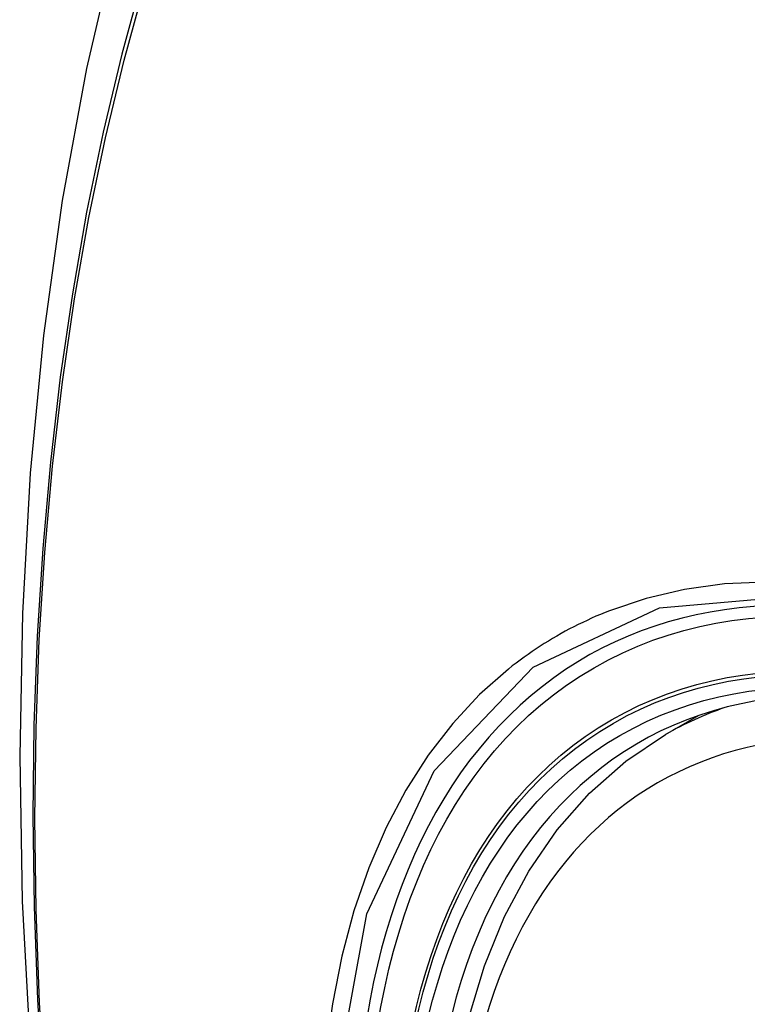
# Model space of a CAD drawing. Header units: inches. Extents: x 429.4 to 505.1, y 166.8 to 235.9.
# Tile 62 of 113: x 495.633 to 495.859, y 179.641 to 179.948. Entities that reach past the tile are written whole.
import ezdxf

# ---------------------------------------------------------------- set-up
doc = ezdxf.new("R2010")
doc.units = ezdxf.units.IN
doc.header["$MEASUREMENT"] = 0
doc.layers.add('Visible Edges(ANSI)', color=7, linetype='Continuous', lineweight=25)
doc.layers.add('Visible Tangent Edges(ANSI)', color=7, linetype='Continuous', lineweight=25)

msp = doc.modelspace()

# ---------------------------------------------------------------- linework, layer by layer
at = {"layer": 'Visible Edges(ANSI)'}
msp.add_line((495.834, 179.72521), (495.84428, 179.73114), dxfattribs=at)
at = {"layer": 'Visible Edges(ANSI)', "flags": 128}
for points in [[(495.68662, 180.05059), (495.67378, 180.01254), (495.66272, 179.97335), (495.65342, 179.93312), (495.64586, 179.8919), (495.64002, 179.84976), (495.63587, 179.80676), (495.6334, 179.76297), (495.63258, 179.71844), (495.63339, 179.67324), (495.63582, 179.62744), (495.63984, 179.58108), (495.64544, 179.53425), (495.65258, 179.487), (495.66126, 179.4394), (495.67146, 179.39152), (495.68313, 179.34343)], [(495.76897, 179.61902), (495.77257, 179.6365), (495.77749, 179.65299), (495.78374, 179.66838), (495.79131, 179.68258), (495.80017, 179.69548), (495.81028, 179.70695), (495.82159, 179.7169), (495.834, 179.72521)]]:
    msp.add_lwpolyline(points, dxfattribs=at)
at = {"layer": 'Visible Edges(ANSI)'}
for centre, major_axis, start_param, end_param in [((496.08794, 178.94786), (-0.64961, 1.12515), 5.161526, 5.834048), ((495.98319, 179.44993), (0.15748, -0.27276), 2.363977, 7.060801)]:
    msp.add_ellipse(centre, major_axis=major_axis, ratio=0.57735, start_param=start_param, end_param=end_param, dxfattribs=at)
msp.add_ellipse((495.97971, 179.44793), major_axis=(-0.15994, 0.27703), ratio=0.57735, dxfattribs=at)
at = {"layer": 'Visible Tangent Edges(ANSI)', "flags": 128}
for points in [[(495.68575, 180.00685), (495.67799, 179.98441), (495.67087, 179.96131), (495.6644, 179.93757), (495.65859, 179.91322), (495.65345, 179.88828), (495.649, 179.86279), (495.64522, 179.83677), (495.64214, 179.81026), (495.63975, 179.78328), (495.63804, 179.75589), (495.63703, 179.72811), (495.6367, 179.69994), (495.63706, 179.67139), (495.6381, 179.64246), (495.63983, 179.61317)], [(495.64048, 179.61238), (495.63874, 179.64161), (495.63769, 179.67048), (495.63733, 179.69897), (495.63766, 179.72706), (495.63868, 179.75476), (495.64039, 179.78207), (495.6428, 179.80894), (495.64589, 179.83535), (495.64968, 179.86126), (495.65416, 179.88664), (495.65931, 179.91146), (495.66513, 179.93568), (495.67162, 179.9593), (495.67876, 179.98226), (495.68653, 180.00457)], [(496.10441, 179.62675), (496.09155, 179.64224), (496.07829, 179.65709), (496.06468, 179.67125), (496.05076, 179.68464), (496.03662, 179.69721), (496.02229, 179.70893), (496.00782, 179.71975), (495.99323, 179.72966), (495.97857, 179.73862), (495.96387, 179.7466), (495.94924, 179.75355), (495.93471, 179.75945), (495.92034, 179.76429), (495.90617, 179.76805), (495.89225, 179.77074), (495.87861, 179.77233), (495.86531, 179.77282), (495.85239, 179.77221), (495.83994, 179.7705), (495.82798, 179.76772), (495.81653, 179.76387)], [(495.73085, 179.6144), (495.74085, 179.66921), (495.76182, 179.71388), (495.79269, 179.74625), (495.83212, 179.76477), (495.87848, 179.76879), (495.92949, 179.75803), (495.98284, 179.73296), (496.03586, 179.69481), (496.08635, 179.64518)], [(495.81653, 179.76387), (495.81511, 179.7633), (495.8137, 179.76271), (495.81229, 179.76211), (495.8109, 179.7615), (495.80951, 179.76086), (495.80814, 179.76021), (495.80677, 179.75954), (495.80541, 179.75886), (495.80406, 179.75816), (495.80272, 179.75744), (495.80139, 179.7567), (495.80007, 179.75595), (495.79876, 179.75518), (495.79746, 179.7544), (495.79617, 179.7536), (495.79489, 179.75278), (495.79362, 179.75195), (495.79236, 179.7511), (495.79111, 179.75024), (495.78986, 179.74935), (495.78863, 179.74846), (495.78741, 179.74754), (495.7862, 179.74661), (495.78501, 179.74566)], [(495.78501, 179.74566), (495.77597, 179.73768), (495.76761, 179.72869), (495.75995, 179.71875), (495.75301, 179.70789), (495.74682, 179.69615), (495.74141, 179.68356), (495.73682, 179.67016), (495.73304, 179.65602), (495.73009, 179.64118), (495.72798, 179.62568)]]:
    msp.add_lwpolyline(points, dxfattribs=at)
at = {"layer": 'Visible Tangent Edges(ANSI)'}
for centre, major_axis, start_param, end_param in [((495.9822, 179.44936), (-0.17318, 0.29996), 5.05527, 10.652693), ((495.98215, 179.44933), (-0.15059, 0.26083), 4.097754, 6.89782), ((495.9905, 179.45415), (-0.1565, 0.27106), 6.171189, 6.283185)]:
    msp.add_ellipse(centre, major_axis=major_axis, ratio=0.57735, start_param=start_param, end_param=end_param, dxfattribs=at)
for centre, major_axis in [((495.98279, 179.4497), (0.17111, -0.29637)), ((495.97982, 179.44799), (-0.1627, 0.2818)), ((495.97971, 179.44793), (0.1621, -0.28076))]:
    msp.add_ellipse(centre, major_axis=major_axis, ratio=0.57735, dxfattribs=at)

doc.saveas('drawing.dxf')
